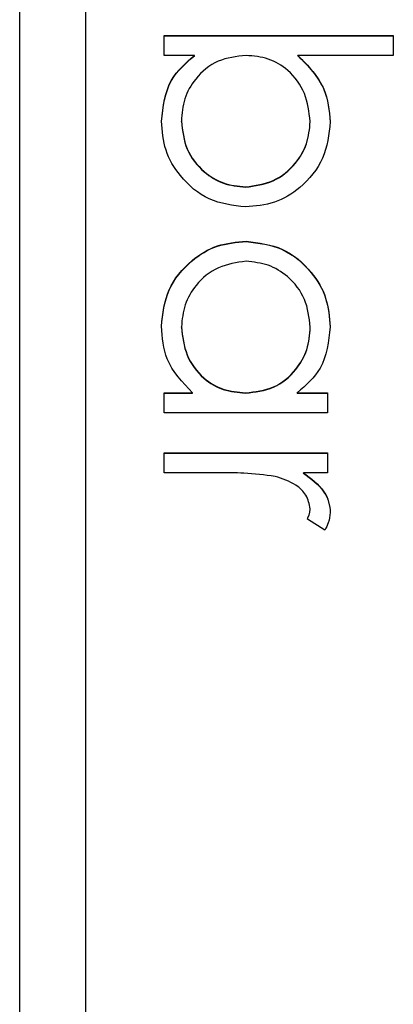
# Model space of a CAD drawing. Header units: millimetres. Extents: x 446 to 2194, y 292 to 1631.
# Tile 15 of 28: x 1027.17 to 1030.01, y 1002.63 to 1010.14. Entities that reach past the tile are written whole.
import ezdxf

# ---------------------------------------------------------------- set-up
doc = ezdxf.new("R2010")
doc.units = ezdxf.units.MM

msp = doc.modelspace()

# ---------------------------------------------------------------- linework, layer by layer
at = {"color": 7, "linetype": 'Continuous', "lineweight": 25}
for p, q in [((1027.1701, 981.8886), (1027.1701, 1028.8988)), ((1027.6701, 1026.4927), (1027.6701, 970.5058)), ((1028.2701, 1010.0171), (1030.0137, 1010.0171)), ((1028.2701, 1009.8645), (1028.2701, 1010.0171)), ((1028.2701, 1010.0149), (1030.0137, 1010.0149)), ((1030.0137, 1010.0171), (1030.0137, 1009.8645)), ((1028.5, 1009.8645), (1028.2701, 1009.8645)), ((1028.5, 1009.8624), (1028.5, 1009.8645)), ((1030.0137, 1009.8645), (1029.287, 1009.8645)), ((1029.287, 1009.8624), (1029.287, 1009.8645)), ((1028.4009, 1009.3619), (1028.4009, 1009.3641)), ((1029.3817, 1009.3595), (1029.3817, 1009.3617)), ((1028.8889, 1008.86), (1028.8889, 1008.8622)), ((1028.8947, 1008.446), (1028.8947, 1008.4482)), ((1028.4009, 1007.793), (1028.4009, 1007.7952)), ((1029.3817, 1007.7917), (1029.3817, 1007.7938)), ((1028.2701, 1007.2933), (1028.485, 1007.2933)), ((1028.2701, 1007.1408), (1028.2701, 1007.2933)), ((1028.2701, 1007.2912), (1028.485, 1007.2912)), ((1028.485, 1007.2912), (1028.485, 1007.2933)), ((1028.8885, 1007.2912), (1028.8885, 1007.2933)), ((1029.2826, 1007.2933), (1029.5124, 1007.2933)), ((1029.2826, 1007.2912), (1029.2826, 1007.2933)), ((1029.2826, 1007.2912), (1029.5124, 1007.2912)), ((1029.5124, 1007.2933), (1029.5124, 1007.1408)), ((1029.5124, 1007.1408), (1028.2701, 1007.1408)), ((1028.2701, 1006.6832), (1028.2701, 1006.8358)), ((1028.2701, 1006.8358), (1029.5124, 1006.8358)), ((1028.2701, 1006.8336), (1029.5124, 1006.8336)), ((1029.5124, 1006.8358), (1029.5124, 1006.6832)), ((1028.6876, 1006.6832), (1028.2701, 1006.6832)), ((1029.5124, 1006.6832), (1029.3295, 1006.6832)), ((1029.3295, 1006.6811), (1029.3295, 1006.6832)), ((1029.3817, 1006.407), (1029.3817, 1006.4092)), ((1029.4916, 1006.2474), (1029.3595, 1006.3312))]:
    msp.add_line(p, q, dxfattribs=at)
for points, knots in [([(1028.2483, 1009.3627), (1028.2612, 1009.4745), (1028.2844, 1009.6746), (1028.434, 1009.8064), (1028.5, 1009.8645)], [0, 0, 0, 0, 0.558922, 1, 1, 1, 1]), ([(1028.2483, 1009.3605), (1028.2612, 1009.4723), (1028.2844, 1009.6724), (1028.434, 1009.8042), (1028.5, 1009.8624)], [0, 0, 0, 0, 0.558922, 1, 1, 1, 1]), ([(1028.8937, 1009.8645), (1028.82, 1009.8564), (1028.6728, 1009.84), (1028.5102, 1009.7032), (1028.4148, 1009.5372), (1028.4055, 1009.4218), (1028.4009, 1009.3641)], [0, 0, 0, 0, 0.2796393, 0.5591919, 0.7795122, 1, 1, 1, 1]), ([(1029.3817, 1009.3617), (1029.3727, 1009.4345), (1029.3547, 1009.5801), (1029.2305, 1009.7502), (1029.0661, 1009.8495), (1028.9511, 1009.8595), (1028.8937, 1009.8645)], [0, 0, 0, 0, 0.279786, 0.559477, 0.779627, 1, 1, 1, 1]), ([(1029.287, 1009.8645), (1029.3656, 1009.7849), (1029.5063, 1009.6424), (1029.5257, 1009.4449), (1029.5342, 1009.3579)], [0, 0, 0, 0, 0.559294, 1, 1, 1, 1]), ([(1029.287, 1009.8624), (1029.3656, 1009.7827), (1029.5063, 1009.6402), (1029.5257, 1009.4428), (1029.5342, 1009.3558)], [0, 0, 0, 0, 0.559294, 1, 1, 1, 1]), ([(1028.8889, 1008.7097), (1028.7935, 1008.7214), (1028.6026, 1008.7448), (1028.3952, 1008.9251), (1028.2674, 1009.1379), (1028.2547, 1009.2877), (1028.2483, 1009.3627)], [0, 0, 0, 0, 0.279433, 0.559216, 0.779559, 1, 1, 1, 1]), ([(1028.4009, 1009.3641), (1028.4093, 1009.2913), (1028.4263, 1009.1458), (1028.5556, 1008.9805), (1028.7176, 1008.8808), (1028.8318, 1008.8684), (1028.8889, 1008.8622)], [0, 0, 0, 0, 0.279756, 0.559279, 0.779725, 1, 1, 1, 1]), ([(1028.4009, 1009.3619), (1028.4093, 1009.2891), (1028.4263, 1009.1436), (1028.5556, 1008.9783), (1028.7176, 1008.8786), (1028.8318, 1008.8662), (1028.8889, 1008.86)], [0, 0, 0, 0, 0.279756, 0.559279, 0.779725, 1, 1, 1, 1]), ([(1028.8889, 1008.8622), (1028.9613, 1008.8726), (1029.1063, 1008.8933), (1029.2687, 1009.0262), (1029.3648, 1009.1902), (1029.376, 1009.3045), (1029.3817, 1009.3617)], [0, 0, 0, 0, 0.2794034, 0.5591037, 0.7795523, 1, 1, 1, 1]), ([(1028.8889, 1008.86), (1028.9613, 1008.8704), (1029.1063, 1008.8911), (1029.2687, 1009.024), (1029.3648, 1009.1881), (1029.376, 1009.3024), (1029.3817, 1009.3595)], [0, 0, 0, 0, 0.279403, 0.559104, 0.779552, 1, 1, 1, 1]), ([(1029.5342, 1009.3579), (1029.5231, 1009.2625), (1029.5009, 1009.0715), (1029.3253, 1008.8605), (1029.114, 1008.729), (1028.9639, 1008.7161), (1028.8889, 1008.7097)], [0, 0, 0, 0, 0.279577, 0.559334, 0.779604, 1, 1, 1, 1]), ([(1028.2483, 1007.8006), (1028.2595, 1007.8961), (1028.2818, 1008.0871), (1028.4575, 1008.2983), (1028.6695, 1008.4289), (1028.8196, 1008.4418), (1028.8947, 1008.4482)], [0, 0, 0, 0, 0.279573, 0.559333, 0.779589, 1, 1, 1, 1]), ([(1028.2483, 1007.7985), (1028.2595, 1007.8939), (1028.2818, 1008.0849), (1028.4575, 1008.2962), (1028.6695, 1008.4267), (1028.8196, 1008.4396), (1028.8947, 1008.446)], [0, 0, 0, 0, 0.279573, 0.559333, 0.779589, 1, 1, 1, 1]), ([(1028.8947, 1008.4482), (1028.9899, 1008.4364), (1029.1804, 1008.4128), (1029.3876, 1008.2329), (1029.515, 1008.0203), (1029.5278, 1007.8707), (1029.5342, 1007.7959)], [0, 0, 0, 0, 0.279413, 0.559191, 0.779548, 1, 1, 1, 1]), ([(1028.8947, 1008.446), (1028.9899, 1008.4342), (1029.1804, 1008.4106), (1029.3876, 1008.2307), (1029.515, 1008.0182), (1029.5278, 1007.8685), (1029.5342, 1007.7937)], [0, 0, 0, 0, 0.279413, 0.559191, 0.779548, 1, 1, 1, 1]), ([(1028.893, 1008.2957), (1028.8204, 1008.2854), (1028.6753, 1008.2648), (1028.5133, 1008.131), (1028.4176, 1007.9667), (1028.4065, 1007.8524), (1028.4009, 1007.7952)], [0, 0, 0, 0, 0.279429, 0.559146, 0.77957, 1, 1, 1, 1]), ([(1029.3817, 1007.7938), (1029.3732, 1007.8667), (1029.3562, 1008.0123), (1029.2267, 1008.1777), (1029.0644, 1008.2771), (1028.9501, 1008.2895), (1028.893, 1008.2957)], [0, 0, 0, 0, 0.279767, 0.559291, 0.779719, 1, 1, 1, 1]), ([(1028.485, 1007.2933), (1028.4086, 1007.3738), (1028.2718, 1007.5178), (1028.2555, 1007.7141), (1028.2483, 1007.8006)], [0, 0, 0, 0, 0.558763, 1, 1, 1, 1]), ([(1028.4009, 1007.7952), (1028.4097, 1007.7224), (1028.4272, 1007.5768), (1028.5519, 1007.4071), (1028.7163, 1007.3083), (1028.8311, 1007.2983), (1028.8885, 1007.2933)], [0, 0, 0, 0, 0.279822, 0.559387, 0.779603, 1, 1, 1, 1]), ([(1028.4009, 1007.793), (1028.4097, 1007.7202), (1028.4272, 1007.5746), (1028.5519, 1007.4049), (1028.7163, 1007.3062), (1028.8311, 1007.2962), (1028.8885, 1007.2912)], [0, 0, 0, 0, 0.279822, 0.559387, 0.779603, 1, 1, 1, 1]), ([(1028.8885, 1007.2933), (1028.9622, 1007.3015), (1029.1095, 1007.3178), (1029.2716, 1007.4551), (1029.3679, 1007.6205), (1029.3771, 1007.736), (1029.3817, 1007.7938)], [0, 0, 0, 0, 0.27966, 0.55921, 0.779487, 1, 1, 1, 1]), ([(1028.8885, 1007.2912), (1028.9622, 1007.2993), (1029.1095, 1007.3156), (1029.2716, 1007.4529), (1029.3679, 1007.6183), (1029.3771, 1007.7339), (1029.3817, 1007.7917)], [0, 0, 0, 0, 0.27966, 0.55921, 0.779487, 1, 1, 1, 1]), ([(1029.5342, 1007.7959), (1029.5215, 1007.6838), (1029.4988, 1007.4833), (1029.3487, 1007.3515), (1029.2826, 1007.2933)], [0, 0, 0, 0, 0.559062, 1, 1, 1, 1]), ([(1029.114, 1006.656), (1029.0347, 1006.666), (1028.8931, 1006.684), (1028.7505, 1006.6835), (1028.6876, 1006.6832)], [0, 0, 0, 0, 0.559636, 1, 1, 1, 1]), ([(1029.3295, 1006.6832), (1029.3879, 1006.6406), (1029.4693, 1006.581), (1029.5267, 1006.4643), (1029.5317, 1006.4082), (1029.5342, 1006.3802)], [0, 0, 0, 0, 0.5587877, 0.7794811, 1, 1, 1, 1]), ([(1029.3295, 1006.6811), (1029.3879, 1006.6384), (1029.4693, 1006.5789), (1029.5267, 1006.4621), (1029.5317, 1006.4061), (1029.5342, 1006.3781)], [0, 0, 0, 0, 0.558788, 0.779481, 1, 1, 1, 1]), ([(1029.3817, 1006.4092), (1029.3738, 1006.4451), (1029.3581, 1006.5172), (1029.2581, 1006.6097), (1029.1687, 1006.6384), (1029.114, 1006.656)], [0, 0, 0, 0, 0.2783358, 0.5587681, 1, 1, 1, 1]), ([(1029.3595, 1006.3312), (1029.366, 1006.3451), (1029.3775, 1006.37), (1029.3804, 1006.3972), (1029.3817, 1006.4092)], [0, 0, 0, 0, 0.560396, 1, 1, 1, 1]), ([(1029.3595, 1006.329), (1029.366, 1006.343), (1029.3775, 1006.3678), (1029.3804, 1006.395), (1029.3817, 1006.407)], [0, 0, 0, 0, 0.560396, 1, 1, 1, 1]), ([(1029.5342, 1006.3802), (1029.5311, 1006.3538), (1029.5254, 1006.3067), (1029.502, 1006.2656), (1029.4916, 1006.2474)], [0, 0, 0, 0, 0.5592431, 1, 1, 1, 1])]:
    msp.add_open_spline(points, degree=3, knots=knots, dxfattribs=at)

doc.saveas('drawing.dxf')
